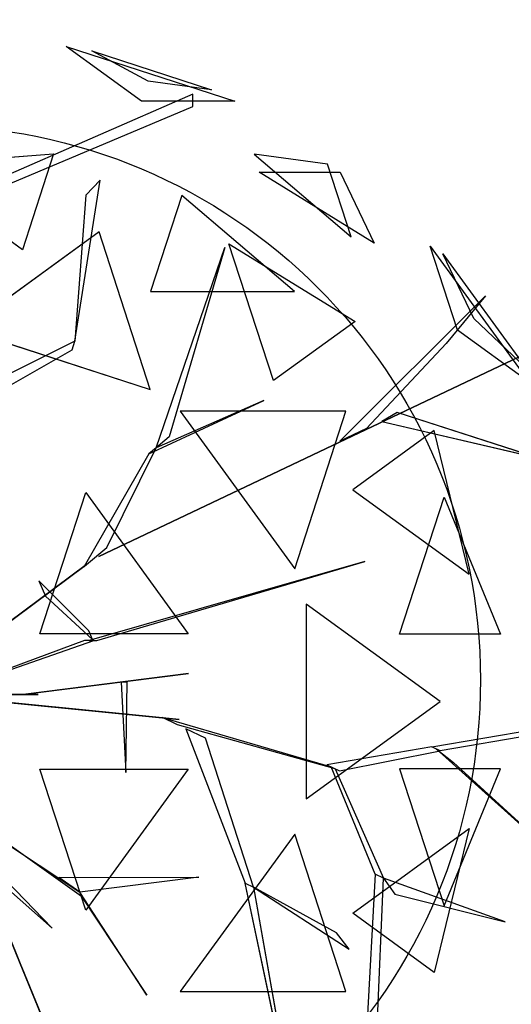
# Model space of a CAD drawing. Extents: x 22936 to 50368, y -4877 to 31080.
# Tile 80 of 256: x 43409 to 43575, y 2591 to 2924. Entities that reach past the tile are written whole.
import ezdxf

# ---------------------------------------------------------------- set-up
doc = ezdxf.new("R2010")
doc.units = 0
doc.layers.get('0').update_dxf_attribs({"linetype": 'CONTINUOUS'})
for name, color, linetype in [('00_TRACE_ARBRE', 3, 'CONTINUOUS'), ('00_TRACE_RDC', 241, 'CONTINUOUS'), ('08_AMENAGEMENTS_EXTERIEURS', 253, 'CONTINUOUS'), ('09_VEGETATION', 134, 'CONTINUOUS')]:
    doc.layers.add(name, color=color, linetype=linetype)

# ---------------------------------------------------------------- blocks, each defined once
blk = doc.blocks.new('TREE_GEOMETRIC_ROUND')
at = {"color": 7}
for p, q in [((620.5, 1566.6, 3316.1), (416.4, 1714.8, 3736.8)), ((416.4, 1714.8, 3736.8), (872.7, 1566.6, 3736.8)), ((638.1, 1620.9, 4415.9), (486, 1703.1, 4189.8)), ((486, 1703.1, 4189.8), (809.5, 1598, 4189.8)), ((809.5, 1598, 4189.8), (638.1, 1620.9, 4415.9)), ((759.5, 1585.9, 4205.1), (173.7, 1330.6, 3577.5)), ((759.5, 1552.4, 4205.1), (759.5, 1585.9, 4205.1)), ((173.7, 1305.5, 3608.8), (759.5, 1552.4, 4205.1)), ((872.7, 1566.6, 3736.8), (620.5, 1566.6, 3316.1)), ((-16.4, 1393.7, 5031.1), (382.6, 1424.5, 4958.5)), ((382.6, 1424.5, 4958.5), (298.3, 1165, 5283)), ((925.3, 1423.3, 4599.3), (1187.4, 1200.2, 4661.7)), ((1123.5, 1396.8, 4337.8), (925.3, 1423.3, 4599.3)), ((298.3, 1165, 5283), (-16.4, 1393.7, 5031.1)), ((1187.4, 1200.2, 4661.7), (1123.5, 1396.8, 4337.8)), ((1249.6, 1183.3, 3265.8), (938.1, 1374.8, 3199.5)), ((938.1, 1374.8, 3199.5), (1157.7, 1374.8, 3565.9)), ((1157.7, 1374.8, 3565.9), (1249.6, 1183.3, 3265.8)), ((440.3, 918.1, 4131.9), (508.8, 1353.2, 4822.3)), ((508.8, 1353.2, 4822.3), (469.9, 1312.8, 4644.5)), ((469.9, 1312.8, 4644.5), (440.3, 918.1, 4074.4)), ((729.4, 1311.8, 4958.5), (645, 1052.3, 5283)), ((1034.1, 1052.3, 5031.1), (729.4, 1311.8, 4958.5)), ((505.7, 1213.2, 2682.5), (143.1, 949.8, 2392.4)), ((644.2, 787, 2392.4), (505.7, 1213.2, 2682.5)), ((977.1, 811.1, 2577.8), (856.9, 1181.1, 2829.7)), ((856.9, 1181.1, 2829.7), (1197.9, 971.5, 2902.3)), ((1475, 947.5, 4561.2), (1401.1, 1175, 4186.4)), ((1401.1, 1175, 4186.4), (1668.5, 806.9, 4186.4)), ((659.8, 629.4, 4074.4), (845.8, 1171, 4367.3)), ((845.8, 1171, 4367.3), (695.2, 658.9, 4126.7)), ((1518.7, 979.3, 3459.9), (1435, 1154.1, 3733.7)), ((1435, 1154.1, 3733.7), (1659.1, 845.6, 3733.7)), ((645, 1052.3, 5283), (1034.1, 1052.3, 5031.1)), ((1157, 647.6, 3462.4), (1550.3, 1040.4, 3357.8)), ((1550.3, 1040.4, 3357.8), (1444.2, 912, 3431)), ((1197.9, 971.5, 2902.3), (977.1, 811.1, 2577.8)), ((1659.1, 845.6, 3733.7), (1518.7, 979.3, 3459.9)), ((143.1, 949.8, 2392.4), (644.2, 787, 2392.4)), ((1668.5, 806.9, 4186.4), (1475, 947.5, 4561.2)), ((440.3, 918.1, 4074.4), (61.4, 729.6, 2965.5)), ((432.8, 894.1, 4074.4), (440.3, 918.1, 4074.4)), ((440.3, 918.1, 4074.4), (440.3, 918.1, 4131.9)), ((1444.2, 912, 3431), (1228.9, 681.4, 3488.5)), ((43.9, 673.7, 2892.3), (432.8, 894.1, 4074.4)), ((504.8, 335.9, 3415.3), (1641.7, 875.3, 3593.2)), ((1641.7, 875.3, 3593.2), (504.8, 335.9, 3357.8)), ((640.5, 613.4, 4105.7), (950.7, 757.4, 4806.6)), ((950.7, 757.4, 4806.6), (659.8, 629.4, 4074.4)), ((725, 728.2, 5468.4), (1034.7, 302, 5468.4)), ((1173.2, 728.2, 5178.3), (725, 728.2, 5468.4)), ((1034.7, 302, 5468.4), (1173.2, 728.2, 5178.3)), ((1311.7, 725.2, 3561.8), (1270.6, 701, 3546.1)), ((1691.2, 602.7, 4205.1), (1311.7, 725.2, 3561.8)), ((1270.6, 701, 3546.1), (1691.2, 602.7, 4205.1)), ((1228.9, 681.4, 3488.5), (1157, 647.6, 3462.4)), ((1412.1, 676.5, 2902.3), (1191.4, 516.2, 2577.8)), ((1506.2, 287.5, 2829.7), (1412.1, 676.5, 2902.3)), ((695.2, 658.9, 4126.7), (659.8, 629.4, 4074.4)), ((640.5, 613.4, 4105.7), (465.5, 308.8, 3415.3)), ((526.6, 359.6, 3415.3), (659.8, 629.4, 4074.4)), ((659.8, 629.4, 4074.4), (640.5, 613.4, 4105.7)), ((345.4, 126.8, 5736.5), (469.4, 508.3, 5644.3)), ((469.4, 508.3, 5644.3), (746.6, 126.8, 5644.3)), ((1191.4, 516.2, 2577.8), (1506.2, 287.5, 2829.7)), ((1318.2, 125.8, 5283), (1438.5, 495.8, 5031.1)), ((1438.5, 495.8, 5031.1), (1591.1, 125.8, 4958.5)), ((471.9, 314.1, 3415.3), (526.6, 359.6, 3415.3)), ((1223.9, 322.2, 5052.5), (479.1, 108.8, 3886.1)), ((500, 108.8, 3797.1), (1223.9, 322.2, 5042)), ((504.8, 335.9, 3357.8), (504.8, 335.9, 3415.3)), ((1223.9, 322.2, 5042), (1223.9, 322.2, 5052.5)), ((43.9, -4.2, 2510.4), (471.9, 314.1, 3357.8)), ((471.9, 314.1, 3415.3), (43.9, -4.2, 2583.7)), ((465.5, 308.8, 3415.3), (471.9, 314.1, 3415.3)), ((471.9, 314.1, 3357.8), (471.9, 314.1, 3415.3)), ((342.6, 270.2, 4498), (360.8, 227.9, 4498)), ((477.9, 134.4, 3870.4), (342.6, 270.2, 4498)), ((360.8, 227.9, 4498), (487.8, 111.3, 3797.1)), ((1065.6, 207, 2392.4), (1065.6, -319.9, 2392.4)), ((1428.2, -56.5, 2682.5), (1065.6, 207, 2392.4)), ((487.8, 111.3, 3797.1), (477.9, 134.4, 3870.4)), ((73.2, -37.7, 2364), (491.7, 108.8, 3797.1)), ((466.6, 108.8, 3870.4), (73.2, -37.7, 2510.4)), ((746.6, 126.8, 5644.3), (345.4, 126.8, 5736.5)), ((491.7, 108.8, 3797.1), (466.6, 108.8, 3870.4)), ((479.1, 108.8, 3886.1), (500, 108.8, 3797.1)), ((1591.1, 125.8, 4958.5), (1318.2, 125.8, 5283)), ((747.6, 19.4, 5507.5), (307.6, -36.3, 4586.9)), ((340.8, -32.1, 4498), (747.6, 19.4, 5507.5)), ((581.4, -3.9, 5214.6), (565.4, -3.9, 5099.5)), ((565.4, -3.9, 5099.5), (578, -248.8, 5549.4)), ((578, -248.8, 5549.4), (581.4, -3.9, 5214.6)), ((-232.2, -37.7, 4440.5), (378.7, -669.5, 5654)), ((676.3, -100.8, 2829.5), (35.1, -36.7, 1966.5)), ((85, -41.7, 1966.5), (722.1, -105.4, 2772)), ((85.8, -37.7, 5481.4), (295, -37.7, 4498)), ((341, -37.7, 4498), (85.8, -37.7, 5669.7)), ((295, -37.7, 4498), (341, -37.7, 4498)), ((307.6, -36.3, 4586.9), (340.8, -32.1, 4498)), ((1065.6, -319.9, 2392.4), (1428.2, -56.5, 2682.5)), ((722.1, -105.4, 2772), (676.3, -100.8, 2829.5)), ((718.1, -119.5, 2772), (676.7, -99.4, 2829.5)), ((676.7, -99.4, 2829.5), (1132.9, -232.9, 3326.4)), ((1144.2, -238.3, 3300.2), (718.1, -119.5, 2772)), ((740.6, -130.5, 2892.3), (900.6, -547.9, 4074.4)), ((793.3, -156.1, 2965.5), (740.6, -130.5, 2892.3)), ((1405.5, -179.3, 3242.7), (1816.5, -109.3, 3284.6)), ((923.2, -558.9, 4074.4), (793.3, -156.1, 2965.5)), ((1738.2, -136.4, 3300.2), (1428.1, -190.3, 3300.2)), ((1405.5, -179.3, 3242.7), (1121.6, -227.4, 3242.7)), ((1428.1, -190.3, 3300.2), (1405.5, -179.3, 3242.7)), ((1734.4, -469.5, 3023), (1416.8, -184.8, 3253.2)), ((1416.8, -184.8, 3253.2), (1464, -221.7, 3253.2)), ((1155.5, -243.8, 3315.9), (1428.1, -190.3, 3300.2)), ((1121.6, -227.4, 3242.7), (1155.5, -243.8, 3315.9)), ((1252.1, -523.5, 3608.8), (1132.9, -232.9, 3326.4)), ((1132.9, -232.9, 3326.4), (1144.2, -238.3, 3300.2)), ((1144.2, -238.3, 3300.2), (1274.7, -534.5, 3577.5)), ((1591.1, -238.8, 4958.5), (1318.2, -238.8, 5283)), ((1318.2, -238.8, 5283), (1438.5, -608.8, 5031.1)), ((1438.5, -608.8, 5031.1), (1591.1, -238.8, 4958.5)), ((1464, -221.7, 3253.2), (1734.4, -469.5, 3023)), ((345.4, -239.8, 5736.5), (746.6, -239.8, 5644.3)), ((469.4, -621.3, 5644.3), (345.4, -239.8, 5736.5)), ((746.6, -239.8, 5644.3), (469.4, -621.3, 5644.3)), ((93.2, -276.5, 3886.1), (292.4, -764.7, 4383)), ((297.1, -776.3, 4335.9), (102.7, -299.8, 3839)), ((458.2, -584.1, 4848.5), (120.1, -342.4, 4456.2)), ((124.8, -354, 4571.3), (453.5, -572.4, 4906)), ((1034.7, -415, 5468.4), (725, -841.2, 5468.4)), ((1173.2, -841.2, 5178.3), (1034.7, -415, 5468.4)), ((1191.4, -629.1, 2577.8), (1506.2, -400.4, 2829.7)), ((1506.2, -400.4, 2829.7), (1412.1, -789.5, 2902.3)), ((396.5, -532.4, 4848.5), (775.7, -531.4, 5361.1)), ((453.5, -572.4, 4895.5), (396.5, -532.4, 4848.5)), ((775.7, -531.4, 5361.1), (453.5, -572.4, 4895.5)), ((1252.1, -523.5, 3608.8), (1218, -1158.3, 4205.1)), ((1274.7, -534.5, 3577.5), (1252.1, -523.5, 3608.8)), ((378.7, -669.5, 5654), (236.4, -544, 5491.8)), ((1024.9, -1134.2, 5230.3), (900.6, -547.9, 4074.4)), ((900.6, -547.9, 4074.4), (923.2, -558.9, 4074.4)), ((1147.2, -681.8, 4644.5), (923.2, -558.9, 4074.4)), ((923.2, -558.9, 4131.9), (1181.4, -726.4, 4822.3)), ((923.2, -558.9, 4074.4), (1024.9, -1134.2, 5230.3)), ((923.2, -558.9, 4074.4), (923.2, -558.9, 4131.9)), ((1248.1, -1172.9, 4205.1), (1274.7, -534.5, 3577.5)), ((1274.7, -534.5, 3577.5), (1305.1, -577.2, 3650.7)), ((1603.5, -652.5, 3577.5), (1274.7, -534.5, 3577.5)), ((634.8, -851, 5246), (453.5, -572.4, 4906)), ((453.5, -572.4, 4906), (458.2, -584.1, 4848.5)), ((458.2, -584.1, 4848.5), (634.8, -851, 5246)), ((1305.1, -577.2, 3650.7), (1603.5, -652.5, 3577.5)), ((1412.1, -789.5, 2902.3), (1191.4, -629.1, 2577.8)), ((1181.4, -726.4, 4822.3), (1147.2, -681.8, 4644.5)), ((292.4, -764.7, 4383), (297.1, -776.3, 4335.9)), ((376.1, -970, 4937.4), (292.4, -764.7, 4383)), ((297.1, -776.3, 4325.4), (543.6, -1380.7, 4586.9)), ((314.5, -818.9, 4398.6), (297.1, -776.3, 4325.4)), ((297.1, -776.3, 4335.9), (412.5, -1059.2, 5099.5)), ((447.2, -1144.4, 4555.6), (314.5, -818.9, 4398.6)), ((725, -841.2, 5468.4), (1173.2, -841.2, 5178.3))]:
    blk.add_line(p, q, dxfattribs=at)
mesh = blk.add_polyface(dxfattribs=at)
corners = [(872.7, 1566.6, 3736.8), (620.5, 1566.6, 3316.1), (416.4, 1714.8, 3736.8)]
mesh.append_faces([[corners[k] for k in face] for face in [(0, 1, 2)]], dxfattribs={"color": 7})
mesh = blk.add_polyface(dxfattribs=at)
corners = [(638.1, 1620.9, 4415.9), (486, 1703.1, 4189.8), (809.5, 1598, 4189.8)]
mesh.append_faces([[corners[k] for k in face] for face in [(0, 1, 2)]], dxfattribs={"color": 7})
mesh = blk.add_polyface(dxfattribs=at)
corners = [(298.3, 1165, 5283), (-16.4, 1393.7, 5031.1), (382.6, 1424.5, 4958.5)]
mesh.append_faces([[corners[k] for k in face] for face in [(0, 1, 2)]], dxfattribs={"color": 7})
mesh = blk.add_polyface(dxfattribs=at)
corners = [(1187.4, 1200.2, 4661.7), (1123.5, 1396.8, 4337.8), (925.3, 1423.3, 4599.3)]
mesh.append_faces([[corners[k] for k in face] for face in [(0, 1, 2)]], dxfattribs={"color": 7})
mesh = blk.add_polyface(dxfattribs=at)
corners = [(1157.7, 1374.8, 3565.9), (1249.6, 1183.3, 3265.8), (938.1, 1374.8, 3199.5)]
mesh.append_faces([[corners[k] for k in face] for face in [(0, 1, 2)]], dxfattribs={"color": 7})
mesh = blk.add_polyface(dxfattribs=at)
corners = [(645, 1052.3, 5283), (1034.1, 1052.3, 5031.1), (729.4, 1311.8, 4958.5)]
mesh.append_faces([[corners[k] for k in face] for face in [(0, 1, 2)]], dxfattribs={"color": 7})
mesh = blk.add_polyface(dxfattribs=at)
corners = [(644.2, 787, 2392.4), (505.7, 1213.2, 2682.5), (143.1, 949.8, 2392.4)]
mesh.append_faces([[corners[k] for k in face] for face in [(0, 1, 2)]], dxfattribs={"color": 7})
mesh = blk.add_polyface(dxfattribs=at)
corners = [(1197.9, 971.5, 2902.3), (977.1, 811.1, 2577.8), (856.9, 1181.1, 2829.7)]
mesh.append_faces([[corners[k] for k in face] for face in [(0, 1, 2)]], dxfattribs={"color": 7})
mesh = blk.add_polyface(dxfattribs=at)
corners = [(1401.1, 1175, 4186.4), (1668.5, 806.9, 4186.4), (1475, 947.5, 4561.2)]
mesh.append_faces([[corners[k] for k in face] for face in [(0, 1, 2)]], dxfattribs={"color": 7})
mesh = blk.add_polyface(dxfattribs=at)
corners = [(845.8, 1171, 4367.3), (695.2, 658.9, 4126.7), (659.8, 629.4, 4074.4)]
mesh.append_faces([[corners[k] for k in face] for face in [(0, 1, 2)]], dxfattribs={"color": 7})
mesh = blk.add_polyface(dxfattribs=at)
corners = [(1435, 1154.1, 3733.7), (1659.1, 845.6, 3733.7), (1518.7, 979.3, 3459.9)]
mesh.append_faces([[corners[k] for k in face] for face in [(0, 1, 2)]], dxfattribs={"color": 7})
mesh = blk.add_polyface(dxfattribs=at)
corners = [(1641.7, 875.3, 3593.2), (504.8, 335.9, 3357.8), (504.8, 335.9, 3415.3)]
mesh.append_faces([[corners[k] for k in face] for face in [(0, 1, 2)]], dxfattribs={"color": 7})
mesh = blk.add_polyface(dxfattribs=at)
corners = [(950.7, 757.4, 4806.6), (659.8, 629.4, 4074.4), (640.5, 613.4, 4105.7)]
mesh.append_faces([[corners[k] for k in face] for face in [(0, 1, 2)]], dxfattribs={"color": 7})
mesh = blk.add_polyface(dxfattribs=at)
corners = [(1173.2, 728.2, 5178.3), (725, 728.2, 5468.4), (1034.7, 302, 5468.4)]
mesh.append_faces([[corners[k] for k in face] for face in [(0, 1, 2)]], dxfattribs={"color": 7})
mesh = blk.add_polyface(dxfattribs=at)
corners = [(1691.2, 602.7, 4205.1), (1311.7, 725.2, 3561.8), (1270.6, 701, 3546.1)]
mesh.append_faces([[corners[k] for k in face] for face in [(0, 1, 2)]], dxfattribs={"color": 7})
mesh = blk.add_polyface(dxfattribs=at)
corners = [(1412.1, 676.5, 2902.3), (1191.4, 516.2, 2577.8), (1506.2, 287.5, 2829.7)]
mesh.append_faces([[corners[k] for k in face] for face in [(0, 1, 2)]], dxfattribs={"color": 7})
mesh = blk.add_polyface(dxfattribs=at)
corners = [(746.6, 126.8, 5644.3), (345.4, 126.8, 5736.5), (469.4, 508.3, 5644.3)]
mesh.append_faces([[corners[k] for k in face] for face in [(0, 1, 2)]], dxfattribs={"color": 7})
mesh = blk.add_polyface(dxfattribs=at)
corners = [(1438.5, 495.8, 5031.1), (1591.1, 125.8, 4958.5), (1318.2, 125.8, 5283)]
mesh.append_faces([[corners[k] for k in face] for face in [(0, 1, 2)]], dxfattribs={"color": 7})
mesh = blk.add_polyface(dxfattribs=at)
corners = [(471.9, 314.1, 3357.8), (43.9, -4.2, 2583.7), (43.9, -4.2, 2510.4), (471.9, 314.1, 3415.3)]
mesh.append_faces([[corners[k] for k in face] for face in [(0, 1, 2), (1, 0, 3)]], dxfattribs={"vtx0": -1, "color": 7})
mesh = blk.add_polyface(dxfattribs=at)
corners = [(1428.2, -56.5, 2682.5), (1065.6, 207, 2392.4), (1065.6, -319.9, 2392.4)]
mesh.append_faces([[corners[k] for k in face] for face in [(0, 1, 2)]], dxfattribs={"color": 7})
mesh = blk.add_polyface(dxfattribs=at)
corners = [(747.6, 19.4, 5507.5), (307.6, -36.3, 4586.9), (340.8, -32.1, 4498)]
mesh.append_faces([[corners[k] for k in face] for face in [(0, 1, 2)]], dxfattribs={"color": 7})
mesh = blk.add_polyface(dxfattribs=at)
corners = [(565.4, -3.9, 5099.5), (578, -248.8, 5549.4), (581.4, -3.9, 5214.6)]
mesh.append_faces([[corners[k] for k in face] for face in [(0, 1, 2)]], dxfattribs={"color": 7})
mesh = blk.add_polyface(dxfattribs=at)
corners = [(722.1, -105.4, 2772), (35.1, -36.7, 1966.5), (85, -41.7, 1966.5), (676.3, -100.8, 2829.5)]
mesh.append_faces([[corners[k] for k in face] for face in [(0, 1, 2), (1, 0, 3)]], dxfattribs={"vtx0": -1, "color": 7})
mesh = blk.add_polyface(dxfattribs=at)
corners = [(85.8, -37.7, 5669.7), (295, -37.7, 4498), (341, -37.7, 4498), (85.8, -37.7, 5481.4)]
mesh.append_faces([[corners[k] for k in face] for face in [(0, 1, 2), (1, 0, 3)]], dxfattribs={"vtx0": -1, "color": 7})
mesh = blk.add_polyface(dxfattribs=at)
corners = [(1464, -221.7, 3253.2), (1734.4, -469.5, 3023), (1416.8, -184.8, 3253.2)]
mesh.append_faces([[corners[k] for k in face] for face in [(0, 1, 2)]], dxfattribs={"color": 7})
mesh = blk.add_polyface(dxfattribs=at)
corners = [(1591.1, -238.8, 4958.5), (1318.2, -238.8, 5283), (1438.5, -608.8, 5031.1)]
mesh.append_faces([[corners[k] for k in face] for face in [(0, 1, 2)]], dxfattribs={"color": 7})
mesh = blk.add_polyface(dxfattribs=at)
corners = [(746.6, -239.8, 5644.3), (469.4, -621.3, 5644.3), (345.4, -239.8, 5736.5)]
mesh.append_faces([[corners[k] for k in face] for face in [(0, 1, 2)]], dxfattribs={"color": 7})
mesh = blk.add_polyface(dxfattribs=at)
corners = [(102.7, -299.8, 3839), (292.4, -764.7, 4383), (297.1, -776.3, 4335.9), (93.2, -276.5, 3886.1)]
mesh.append_faces([[corners[k] for k in face] for face in [(0, 1, 2), (1, 0, 3)]], dxfattribs={"vtx0": -1, "color": 7})
mesh = blk.add_polyface(dxfattribs=at)
corners = [(1173.2, -841.2, 5178.3), (1034.7, -415, 5468.4), (725, -841.2, 5468.4)]
mesh.append_faces([[corners[k] for k in face] for face in [(0, 1, 2)]], dxfattribs={"color": 7})
mesh = blk.add_polyface(dxfattribs=at)
corners = [(1506.2, -400.4, 2829.7), (1412.1, -789.5, 2902.3), (1191.4, -629.1, 2577.8)]
mesh.append_faces([[corners[k] for k in face] for face in [(0, 1, 2)]], dxfattribs={"color": 7})
mesh = blk.add_polyface(dxfattribs=at)
corners = [(775.7, -531.4, 5361.1), (453.5, -572.4, 4895.5), (396.5, -532.4, 4848.5)]
mesh.append_faces([[corners[k] for k in face] for face in [(0, 1, 2)]], dxfattribs={"color": 7})
mesh = blk.add_polyface(dxfattribs=at)
corners = [(1024.9, -1134.2, 5230.3), (900.6, -547.9, 4074.4), (923.2, -558.9, 4074.4)]
mesh.append_faces([[corners[k] for k in face] for face in [(0, 1, 2)]], dxfattribs={"color": 7})
mesh = blk.add_polyface(dxfattribs=at)
corners = [(1305.1, -577.2, 3650.7), (1603.5, -652.5, 3577.5), (1274.7, -534.5, 3577.5)]
mesh.append_faces([[corners[k] for k in face] for face in [(0, 1, 2)]], dxfattribs={"color": 7})
mesh = blk.add_polyface(dxfattribs=at)
corners = [(453.5, -572.4, 4906), (458.2, -584.1, 4848.5), (634.8, -851, 5246)]
mesh.append_faces([[corners[k] for k in face] for face in [(0, 1, 2)]], dxfattribs={"color": 7})
mesh = blk.add_polyface(dxfattribs=at)
corners = [(376.1, -970, 4937.4), (297.1, -776.3, 4335.9), (412.5, -1059.2, 5099.5), (292.4, -764.7, 4383)]
mesh.append_faces([[corners[k] for k in face] for face in [(0, 1, 2), (1, 0, 3)]], dxfattribs={"vtx0": -1, "color": 7})
mesh = blk.add_polyface(dxfattribs=at)
corners = [(447.2, -1144.4, 4555.6), (297.1, -776.3, 4325.4), (543.6, -1380.7, 4586.9), (314.5, -818.9, 4398.6)]
mesh.append_faces([[corners[k] for k in face] for face in [(0, 1, 2), (1, 0, 3)]], dxfattribs={"vtx0": -1, "color": 7})
blk = doc.blocks.new('ARBRE_SIMPLE')
for radius in [250, 17.5]:
    blk.add_circle((0, 0), radius)
blk = doc.blocks.new('GROUPER_1')
at = {"layer": '00_TRACE_ARBRE', "rotation": 10.53798942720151}
for p, xscale, yscale, zscale in [((1763.12, 3311.53), 0.75, 0.75, 0.75), ((2094.47, 3118.54), 0.5, 0.5, 0.5)]:
    blk.add_blockref('ARBRE_SIMPLE', p, dxfattribs=dict(at, xscale=xscale, yscale=yscale, zscale=zscale))
blk = doc.blocks.new('GROUPER_2')
at = {"layer": '00_TRACE_RDC'}
blk.add_blockref('GROUPER_1', (12098.99, 4265.72), dxfattribs=at)
blk = doc.blocks.new('GROUPER_100')
at = {"layer": '08_AMENAGEMENTS_EXTERIEURS'}
mesh = blk.add_polyface(dxfattribs=at)
corners = [(997.25, 1328), (15.82, 0), (0, 1328), (957.25, 75), (997.25, 75), (957.25, 0)]
mesh.append_faces([[corners[k] for k in face] for face in [(0, 1, 2), (3, 0, 4)]], dxfattribs={"vtx0": -1})
mesh.append_faces([[corners[k] for k in face] for face in [(1, 0, 3)]], dxfattribs={"vtx0": -1, "vtx1": -1, "vtx2": -1})
mesh.append_faces([[corners[k] for k in face] for face in [(5, 1, 3)]], dxfattribs={"vtx1": -1})

msp = doc.modelspace()

# ---------------------------------------------------------------- block references
at = {"layer": '00_TRACE_RDC'}
msp.add_blockref('GROUPER_2', (29515.15, -4876.93), dxfattribs=at)
at = {"layer": '08_AMENAGEMENTS_EXTERIEURS', "color": 54}
msp.add_blockref('GROUPER_100', (43135.95, 1619.93), dxfattribs=at)
at = {"layer": '09_VEGETATION', "xscale": 0.125, "yscale": 0.125, "zscale": 0.125}
msp.add_blockref('TREE_GEOMETRIC_ROUND', (43372.66, 2700.11), dxfattribs=at)

doc.saveas('drawing.dxf')
